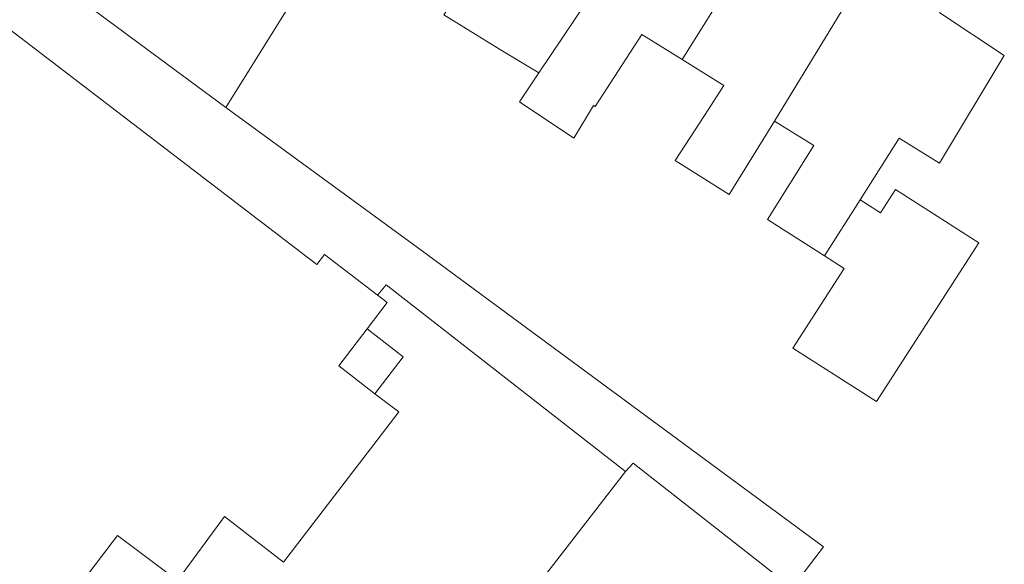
# Model space of a CAD drawing. Header units: metres. Extents: x 187916 to 189411, y 333285 to 334910.
# Tile 102 of 256: x 188176 to 188229, y 334494 to 334523. Entities that reach past the tile are written whole.
import ezdxf

# ---------------------------------------------------------------- set-up
doc = ezdxf.new("R2010")
doc.units = ezdxf.units.M
for name, color, linetype, lineweight in [('B-WE-GR-HAAG-G', 253, 'GR-HAAG1-SO', 15), ('B-WE-IE-TERREINAFSCHEIDING_KUNSTMATIG_HEKWERK-G', 253, 'IE-TERREINAFSCHEIDING_KUNSTMATIG-SO', 15), ('B-WE-IE-TERREINAFSCHEIDING_KUNSTMATIG_MUUR-G', 253, 'IE-TERREINAFSCHEIDING_KUNSTMATIG-SO', 15), ('B-WE-OG-BEBOUWING-GV', 253, 'Continuous', 15), ('B-WE-OG-TERREIN_ERF-GV', 253, 'Continuous', 15)]:
    doc.layers.add(name, color=color, linetype=linetype, lineweight=lineweight)
doc.linetypes.add('GR-HAAG1-SO', pattern='A,6,[176,NLCS.SHX,S=0.125,R=0,X=0,Y=0],-2', length=8)
doc.linetypes.add('IE-TERREINAFSCHEIDING_KUNSTMATIG-SO', pattern='A,4,[82,NLCS.SHX,S=0.75,R=90,X=0,Y=0],4,-2', length=10)

# ---------------------------------------------------------------- blocks, each defined once
blk = doc.blocks.new('DTM')
at = {"layer": 'B-WE-GR-HAAG-G', "ltscale": 0.2, "flags": 128}
for points in [[(188217.725, 334492.297), (188219.442, 334494.514), (188197.604, 334510.615)], [(188208.693, 334498.615), (188209.105, 334499.056), (188217.725, 334492.297)], [(188197.156, 334483.711), (188208.693, 334498.615)]]:
    blk.add_lwpolyline(points, dxfattribs=at)
at = {"layer": 'B-WE-IE-TERREINAFSCHEIDING_KUNSTMATIG_HEKWERK-G', "ltscale": 0.2, "flags": 128}
blk.add_lwpolyline([(188195.253, 334508.188), (188195.707, 334508.742), (188208.693, 334498.615)], dxfattribs=at)
at = {"layer": 'B-WE-IE-TERREINAFSCHEIDING_KUNSTMATIG_MUUR-G', "ltscale": 0.2, "flags": 128}
blk.add_lwpolyline([(188187.015, 334518.347), (188197.604, 334510.615)], dxfattribs=at)
at = {"layer": 'B-WE-OG-BEBOUWING-GV', "ltscale": 0.2, "flags": 128}
blk.add_lwpolyline([(188170.129, 334480.733), (188181.138, 334495.134), (188184.379, 334492.702), (188186.938, 334496.16), (188190.138, 334493.696), (188194.078, 334498.828), (188195.218, 334500.313), (188196.389, 334501.838), (188195.1, 334502.827), (188193.132, 334504.338), (188194.67, 334506.342), (188195.765, 334507.768), (188192.367, 334510.379), (188191.952, 334509.835), (188149.44, 334542.359)], dxfattribs=at)
for points in [[(188177.452, 334525.425), (188187.015, 334518.347), (188192.568, 334527.265), (188189.464, 334529.176), (188190.754, 334531.324), (188196.315, 334539.771), (188189.203, 334544.453), (188180.996, 334531.988), (188176.887, 334525.843)], [(188203.996, 334520.238), (188206.595, 334524.102), (188211.459, 334531.449), (188211.547, 334531.398), (188212.044, 334532.172), (188210.614, 334533.091), (188210.403, 334534.058), (188209.225, 334534.814), (188208.258, 334534.604), (188204.73, 334536.867), (188198.699, 334527.123), (188200.514, 334525.999), (188198.834, 334523.384), (188201.848, 334521.515)], [(188211.757, 334520.956), (188216.797, 334528.987), (188215.279, 334529.993), (188214.35, 334529.768), (188211.547, 334531.398), (188211.459, 334531.449), (188206.595, 334524.102), (188203.996, 334520.238), (188202.938, 334518.664), (188205.882, 334516.684), (188206.951, 334518.46), (188207.04, 334518.406), (188209.574, 334522.312)], [(188216.797, 334528.987), (188211.757, 334520.956), (188214.028, 334519.546), (188212.97, 334517.916), (188211.392, 334515.483), (188214.315, 334513.641), (188216.772, 334517.621), (188221.353, 334525.128), (188218.644, 334526.923), (188218.447, 334527.894)], [(188221.353, 334525.128), (188216.772, 334517.621), (188218.905, 334516.295), (188216.403, 334512.27), (188219.479, 334510.304), (188221.416, 334513.347), (188223.547, 334516.695), (188225.733, 334515.336), (188229.243, 334521.177), (188225.741, 334523.496), (188225.545, 334524.467), (188224.461, 334525.185), (188223.49, 334524.987), (188221.94, 334526.014)], [(188221.416, 334513.347), (188219.479, 334510.304), (188220.561, 334509.615), (188217.774, 334505.308), (188222.312, 334502.412), (188227.864, 334511.013), (188223.336, 334513.903), (188222.521, 334512.644)], [(188195.1, 334502.827), (188196.638, 334504.831), (188194.67, 334506.342), (188193.132, 334504.338)]]:
    blk.add_lwpolyline(points, close=True, dxfattribs=at)
at = {"layer": 'B-WE-OG-TERREIN_ERF-GV', "ltscale": 0.2, "flags": 128}
for points in [[(188192.568, 334527.265), (188187.015, 334518.347), (188177.452, 334525.425)], [(188149.44, 334542.359), (188191.952, 334509.835), (188192.367, 334510.379), (188195.765, 334507.768), (188194.67, 334506.342), (188196.638, 334504.831), (188195.1, 334502.827), (188196.389, 334501.838), (188195.218, 334500.313), (188194.078, 334498.828), (188190.138, 334493.696), (188186.938, 334496.16), (188184.379, 334492.702), (188181.138, 334495.134), (188170.129, 334480.733)], [(188225.741, 334523.496), (188229.243, 334521.177), (188225.733, 334515.336), (188223.547, 334516.695), (188221.416, 334513.347), (188222.521, 334512.644), (188223.336, 334513.903), (188227.864, 334511.013), (188222.312, 334502.412), (188217.774, 334505.308), (188220.561, 334509.615), (188219.479, 334510.304), (188216.403, 334512.27), (188218.905, 334516.295), (188216.772, 334517.621), (188214.315, 334513.641), (188211.392, 334515.483), (188212.97, 334517.916), (188214.028, 334519.546), (188211.757, 334520.956), (188209.574, 334522.312), (188207.04, 334518.406), (188206.951, 334518.46), (188205.882, 334516.684), (188202.938, 334518.664), (188203.996, 334520.238), (188201.848, 334521.515), (188198.834, 334523.384)]]:
    blk.add_lwpolyline(points, dxfattribs=at)

msp = doc.modelspace()

# ---------------------------------------------------------------- block references
msp.add_blockref('DTM', (0, 0))

doc.saveas('drawing.dxf')
